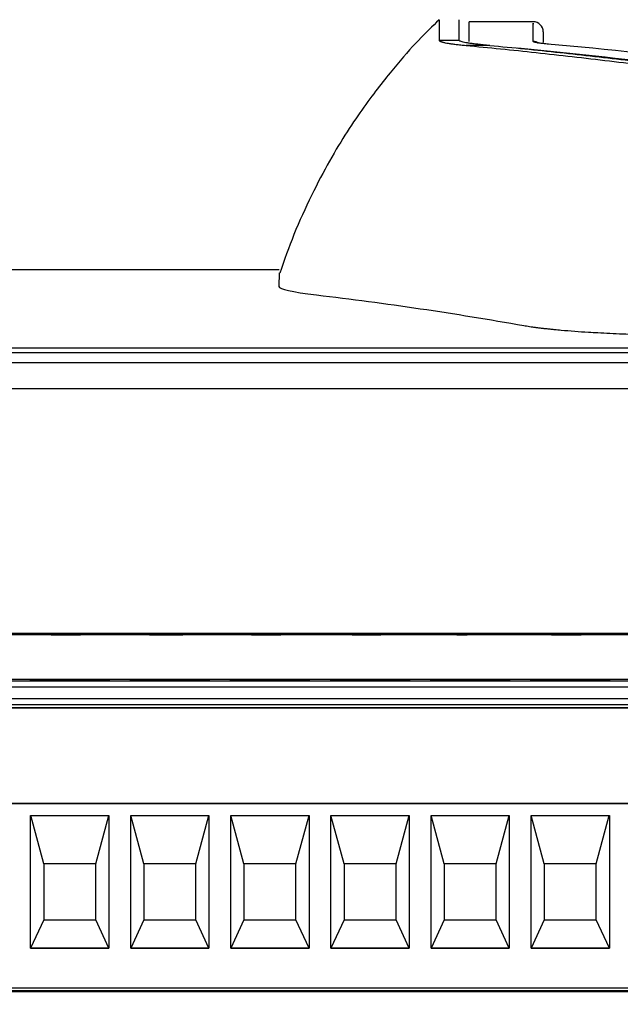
# Model space of a CAD drawing. Header units: millimetres. Extents: x -1111 to 1147, y -743 to 1146.
# Tile 58 of 203: x 186 to 216, y -394 to -345. Entities that reach past the tile are written whole.
import ezdxf

# ---------------------------------------------------------------- set-up
doc = ezdxf.new("R2010")
doc.units = ezdxf.units.MM
doc.styles.add('SLDTEXTSTYLE0', font='TXT', dxfattribs={"width": 0.75})
doc.dimstyles.new('SLDDIMSTYLE0', dxfattribs={"dimtxt": 3.5, "dimasz": 3.302, "dimexe": 0, "dimexo": 0.0625, "dimgap": 0.875, "dimtad": 1, "dimrnd": 1e-09, "dimzin": 12, "dimdsep": 46, "dimtxsty": 'SLDTEXTSTYLE0', "dimsah": 1, "dimcen": 0.09, "dimadec": 0, "dimazin": 3, "dimtfac": 1, "dimtofl": 0, "dimtmove": 0, "dimatfit": 3, "dimfxl": 1, "dimfrac": 2, "dimtolj": 1, "dimtzin": 12, "dimarcsym": 0})

# ---------------------------------------------------------------- blocks, each defined once
blk = doc.blocks.new('_D_2')
at = {"color": 8, "linetype": 'Continuous', "lineweight": 0}
for p, q in [((102.317, -419.04), (102.317, -281.652)), ((335.887, -419.04), (335.887, -281.652)), ((102.317, -282.652), (335.887, -282.652))]:
    blk.add_line(p, q, dxfattribs=at)
at = {"color": 8, "linetype": 'Continuous', "lineweight": 18}
for points in [[(102.317, -282.652), (105.619, -283.16), (105.619, -282.144)], [(335.887, -282.652), (332.585, -282.144), (332.585, -283.16)]]:
    blk.add_solid(points, dxfattribs=at)
at = {"color": 8, "linetype": 'Continuous', "lineweight": 18, "insert": (218.554, -278.141), "char_height": 3.5, "attachment_point": 1, "style": 'SLDTEXTSTYLE0'}
blk.add_mtext('233.57', dxfattribs=at)

msp = doc.modelspace()

# ---------------------------------------------------------------- linework, layer by layer
at = {"color": 7, "linetype": 'Continuous', "lineweight": 25}
for p, q in [((211.473, -345.308), (208.273, -345.308)), ((208.273, -346.289), (208.273, -345.308)), ((211.973, -345.808), (211.973, -346.34)), ((206.775, -346.228), (207.764, -346.228)), ((207.764, -346.228), (207.763, -346.224)), ((209.306, -346.489), (208.115, -346.489)), ((209.306, -346.489), (208.972, -346.459)), ((198.775, -357.707), (119.2, -357.707)), ((198.775, -357.857), (198.774, -358.531)), ((318.085, -361.841), (159.123, -361.841)), ((318.083, -361.621), (159.125, -361.621)), ((177.19, -362.325), (265.725, -362.325)), ((177.19, -363.632), (265.725, -363.632)), ((265.725, -375.87), (177.19, -375.87)), ((188.17, -375.94), (183.17, -375.94)), ((187.811, -375.929), (187.367, -375.929)), ((187.426, -375.92), (187.871, -375.921)), ((188.031, -375.923), (187.989, -375.926)), ((193.17, -375.94), (188.17, -375.94)), ((193.285, -375.915), (192.308, -375.927)), ((192.308, -375.927), (192.308, -375.931)), ((192.308, -375.931), (193.226, -375.931)), ((192.698, -375.927), (193.226, -375.921)), ((193.226, -375.927), (192.698, -375.927)), ((198.17, -375.94), (193.17, -375.94)), ((193.226, -375.921), (193.226, -375.927)), ((193.226, -375.931), (193.226, -375.935)), ((193.226, -375.935), (193.671, -375.935)), ((193.671, -375.915), (193.285, -375.915)), ((193.671, -375.927), (193.671, -375.915)), ((193.967, -375.927), (193.671, -375.927)), ((193.671, -375.935), (193.671, -375.931)), ((193.671, -375.931), (193.967, -375.931)), ((193.967, -375.931), (193.967, -375.927)), ((197.752, -375.929), (197.367, -375.929)), ((197.693, -375.915), (197.426, -375.926)), ((197.426, -375.926), (197.814, -375.927)), ((198.819, -375.915), (197.693, -375.915)), ((197.959, -375.923), (198.049, -375.919)), ((198.049, -375.919), (198.819, -375.919)), ((203.17, -375.94), (198.17, -375.94)), ((198.819, -375.919), (198.819, -375.915)), ((208.167, -375.94), (203.17, -375.94)), ((203.375, -375.92), (203.819, -375.92)), ((208.878, -375.915), (207.367, -375.915)), ((207.367, -375.915), (207.367, -375.919)), ((207.367, -375.919), (208.375, -375.919)), ((207.663, -375.935), (208.108, -375.935)), ((213.17, -375.94), (208.167, -375.94)), ((208.878, -375.918), (208.878, -375.915)), ((218.17, -375.94), (213.17, -375.94)), ((240.822, -378.174), (175.822, -378.174)), ((175.822, -378.229), (240.822, -378.229)), ((175.822, -378.532), (240.822, -378.532)), ((240.822, -379.132), (175.822, -379.132)), ((240.822, -379.429), (175.822, -379.429)), ((176.172, -379.576), (240.472, -379.576)), ((176.172, -379.581), (240.472, -379.581)), ((175.872, -384.361), (240.772, -384.361)), ((240.772, -384.365), (175.872, -384.365)), ((186.369, -391.589), (186.369, -384.965)), ((186.369, -384.965), (190.275, -384.965)), ((187.022, -387.376), (186.37, -384.965)), ((189.622, -387.376), (190.274, -384.965)), ((190.275, -384.965), (190.275, -391.589)), ((191.369, -391.589), (191.369, -384.965)), ((191.369, -384.965), (195.275, -384.965)), ((192.022, -387.376), (191.37, -384.965)), ((194.622, -387.376), (195.274, -384.965)), ((195.275, -384.965), (195.275, -391.589)), ((196.369, -391.589), (196.369, -384.965)), ((196.369, -384.965), (200.275, -384.965)), ((197.022, -387.376), (196.37, -384.965)), ((199.622, -387.376), (200.274, -384.965)), ((200.275, -384.965), (200.275, -391.589)), ((201.369, -391.589), (201.369, -384.965)), ((201.369, -384.965), (205.275, -384.965)), ((202.022, -387.376), (201.37, -384.965)), ((204.622, -387.376), (205.274, -384.965)), ((205.275, -384.965), (205.275, -391.589)), ((206.369, -391.589), (206.369, -384.965)), ((206.369, -384.965), (210.275, -384.965)), ((207.022, -387.376), (206.37, -384.965)), ((209.622, -387.376), (210.274, -384.965)), ((210.275, -384.965), (210.275, -391.589)), ((211.369, -391.589), (211.369, -384.965)), ((211.369, -384.965), (215.275, -384.965)), ((212.022, -387.376), (211.37, -384.965)), ((214.622, -387.376), (215.274, -384.965)), ((215.275, -384.965), (215.275, -391.589)), ((189.622, -387.376), (187.022, -387.376)), ((187.022, -387.376), (187.022, -390.175)), ((189.622, -390.175), (189.622, -387.376)), ((194.622, -387.376), (192.022, -387.376)), ((192.022, -387.376), (192.022, -390.175)), ((194.622, -390.175), (194.622, -387.376)), ((199.622, -387.376), (197.022, -387.376)), ((197.022, -387.376), (197.022, -390.175)), ((199.622, -390.175), (199.622, -387.376)), ((204.622, -387.376), (202.022, -387.376)), ((202.022, -387.376), (202.022, -390.175)), ((204.622, -390.175), (204.622, -387.376)), ((209.622, -387.376), (207.022, -387.376)), ((207.022, -387.376), (207.022, -390.175)), ((209.622, -390.175), (209.622, -387.376)), ((214.622, -387.376), (212.022, -387.376)), ((212.022, -387.376), (212.022, -390.175)), ((214.622, -390.175), (214.622, -387.376)), ((187.022, -390.175), (186.369, -391.588)), ((187.022, -390.175), (189.622, -390.175)), ((190.275, -391.588), (189.622, -390.175)), ((192.022, -390.175), (191.369, -391.588)), ((192.022, -390.175), (194.622, -390.175)), ((195.275, -391.588), (194.622, -390.175)), ((197.022, -390.175), (196.369, -391.588)), ((197.022, -390.175), (199.622, -390.175)), ((200.275, -391.588), (199.622, -390.175)), ((202.022, -390.175), (201.369, -391.588)), ((202.022, -390.175), (204.622, -390.175)), ((205.275, -391.588), (204.622, -390.175)), ((207.022, -390.175), (206.369, -391.588)), ((207.022, -390.175), (209.622, -390.175)), ((210.275, -391.588), (209.622, -390.175)), ((212.022, -390.175), (211.369, -391.588)), ((212.022, -390.175), (214.622, -390.175)), ((215.275, -391.588), (214.622, -390.175)), ((186.369, -391.588), (190.275, -391.588)), ((190.275, -391.589), (186.369, -391.589)), ((191.369, -391.588), (195.275, -391.588)), ((195.275, -391.589), (191.369, -391.589)), ((196.369, -391.588), (200.275, -391.588)), ((200.275, -391.589), (196.369, -391.589)), ((201.369, -391.588), (205.275, -391.588)), ((205.275, -391.589), (201.369, -391.589)), ((206.369, -391.588), (210.275, -391.588)), ((210.275, -391.589), (206.369, -391.589)), ((211.369, -391.588), (215.275, -391.588)), ((215.275, -391.589), (211.369, -391.589)), ((240.772, -393.589), (175.872, -393.589)), ((267.58, -393.779), (184.195, -393.779)), ((240.822, -393.725), (184.247, -393.725))]:
    msp.add_line(p, q, dxfattribs=at)
at = {"color": 7, "linetype": 'Continuous', "lineweight": 25, "flags": 128}
for points in [[(190.322, -378.194), (190.17, -378.201), (189.736, -378.206), (189.087, -378.21), (188.322, -378.212), (187.557, -378.21), (186.908, -378.206), (186.474, -378.201), (186.322, -378.194), (186.474, -378.187), (186.908, -378.182), (187.557, -378.178), (188.322, -378.177), (189.087, -378.178), (189.736, -378.182), (190.17, -378.187), (190.322, -378.194)], [(195.322, -378.194), (195.17, -378.201), (194.736, -378.206), (194.087, -378.21), (193.322, -378.212), (192.557, -378.21), (191.908, -378.206), (191.474, -378.201), (191.322, -378.194), (191.474, -378.187), (191.908, -378.182), (192.557, -378.178), (193.322, -378.177), (194.087, -378.178), (194.736, -378.182), (195.17, -378.187), (195.322, -378.194)], [(200.322, -378.194), (200.17, -378.201), (199.736, -378.206), (199.087, -378.21), (198.322, -378.212), (197.557, -378.21), (196.908, -378.206), (196.474, -378.201), (196.322, -378.194), (196.474, -378.187), (196.908, -378.182), (197.557, -378.178), (198.322, -378.177), (199.087, -378.178), (199.736, -378.182), (200.17, -378.187), (200.322, -378.194)], [(205.322, -378.194), (205.17, -378.201), (204.736, -378.206), (204.087, -378.21), (203.322, -378.212), (202.557, -378.21), (201.908, -378.206), (201.474, -378.201), (201.322, -378.194), (201.474, -378.187), (201.908, -378.182), (202.557, -378.178), (203.322, -378.177), (204.087, -378.178), (204.736, -378.182), (205.17, -378.187), (205.322, -378.194)], [(210.322, -378.194), (210.17, -378.201), (209.736, -378.206), (209.087, -378.21), (208.322, -378.212), (207.557, -378.21), (206.908, -378.206), (206.474, -378.201), (206.322, -378.194), (206.474, -378.187), (206.908, -378.182), (207.557, -378.178), (208.322, -378.177), (209.087, -378.178), (209.736, -378.182), (210.17, -378.187), (210.322, -378.194)], [(215.322, -378.194), (215.17, -378.201), (214.736, -378.206), (214.087, -378.21), (213.322, -378.212), (212.557, -378.21), (211.908, -378.206), (211.474, -378.201), (211.322, -378.194), (211.474, -378.187), (211.908, -378.182), (212.557, -378.178), (213.322, -378.177), (214.087, -378.178), (214.736, -378.182), (215.17, -378.187), (215.322, -378.194)]]:
    msp.add_lwpolyline(points, dxfattribs=at)
at = {"color": 7, "linetype": 'Continuous', "lineweight": 25}
msp.add_arc((211.473, -345.808), 0.5, 360, 90, dxfattribs=at)
for centre, major_axis, ratio, start_param, end_param in [((182.865, -1195.308), (0.786, 850), 0.57735, 6.212181, 6.228013), ((186.56, -1195.308), (0.785, 850), 0.57701, 6.214019, 6.232521)]:
    msp.add_ellipse(centre, major_axis=major_axis, ratio=ratio, start_param=start_param, end_param=end_param, dxfattribs=at)
for points, knots in [([(206.775, -345.21), (206.436, -345.536), (205.733, -346.213), (204.765, -347.307), (203.812, -348.488), (203.045, -349.512), (202.209, -350.728), (201.317, -352.191), (200.392, -353.966), (199.505, -355.885), (199.039, -357.223), (198.813, -357.871)], [0, 0, 0, 0, 0.19415, 0.40276, 0.500997, 0.593869, 0.681076, 0.763313, 0.843049, 0.923939, 1, 1, 1, 1]), ([(207.754, -345.203), (207.754, -345.204), (207.754, -345.206), (207.755, -345.222), (207.755, -345.248), (207.755, -345.285), (207.755, -345.332), (207.756, -345.389), (207.757, -345.457), (207.757, -345.535), (207.758, -345.624), (207.759, -345.722), (207.76, -345.832), (207.761, -345.952), (207.762, -346.081), (207.763, -346.177), (207.763, -346.224)], [0, 0, 0, 0, 0.07144, 0.142875, 0.214305, 0.285732, 0.357156, 0.428578, 0.5, 0.571422, 0.642844, 0.714268, 0.785695, 0.857125, 0.92856, 1, 1, 1, 1]), ([(206.775, -346.228), (206.776, -346.234), (206.777, -346.244), (206.792, -346.261), (206.816, -346.277), (206.849, -346.293), (206.892, -346.309), (206.944, -346.324), (207.006, -346.34), (207.097, -346.36), (207.225, -346.384), (207.404, -346.411), (207.612, -346.438), (207.846, -346.464), (208.025, -346.48), (208.115, -346.489)], [0, 0, 0, 0, 0.059354, 0.118515, 0.177541, 0.236488, 0.295416, 0.354381, 0.41344, 0.472652, 0.578805, 0.684295, 0.789442, 0.89457, 1, 1, 1, 1]), ([(208.972, -346.459), (208.926, -346.455), (208.834, -346.446), (208.707, -346.433), (208.586, -346.42), (208.474, -346.407), (208.369, -346.393), (208.272, -346.38), (208.156, -346.362), (208.033, -346.339), (207.916, -346.312), (207.832, -346.284), (207.778, -346.256), (207.768, -346.238), (207.764, -346.228)], [0, 0, 0, 0, 0.060309, 0.12048, 0.180571, 0.24064, 0.300745, 0.360944, 0.421294, 0.537424, 0.652947, 0.768275, 0.883823, 1, 1, 1, 1]), ([(212.181, -346.422), (212.125, -346.417), (212.069, -346.411), (211.968, -346.401), (211.92, -346.396), (211.788, -346.379), (211.714, -346.369), (211.594, -346.346), (211.549, -346.335), (211.488, -346.313), (211.479, -346.302), (211.473, -346.291)], [0, 0, 0, 0, 0.125, 0.125, 0.25, 0.25, 0.5, 0.5, 0.75, 0.75, 1, 1, 1, 1]), ([(211.723, -346.36), (211.677, -346.337), (211.607, -346.303), (211.52, -346.291), (211.483, -346.291), (211.473, -346.291)], [0, 0, 0, 0, 0.577331, 0.889119, 1, 1, 1, 1]), ([(208.115, -346.489), (208.691, -346.545), (209.858, -346.658), (211.628, -346.844), (213.439, -347.045), (215.29, -347.262), (216.537, -347.418), (217.167, -347.498)], [0, 0, 0, 0, 0.191044, 0.386566, 0.586566, 0.791044, 1, 1, 1, 1]), ([(209.306, -346.489), (209.887, -346.545), (211.051, -346.658), (212.797, -346.841), (214.542, -347.035), (216.287, -347.238), (217.451, -347.383), (218.032, -347.455)], [0, 0, 0, 0, 0.199996, 0.399993, 0.599991, 0.799993, 1, 1, 1, 1]), ([(212.228, -346.423), (212.211, -346.422), (212.027, -346.405), (211.825, -346.383), (211.686, -346.352), (211.693, -346.355), (211.695, -346.355)], [0, 0, 0, 0, 0.056566, 0.59044, 0.900086, 1, 1, 1, 1]), ([(211.004, -360.483), (211.049, -360.491), (211.14, -360.507), (211.287, -360.53), (211.443, -360.553), (211.607, -360.575), (211.78, -360.598), (211.96, -360.62), (212.148, -360.641), (212.343, -360.662), (212.58, -360.686), (212.97, -360.722), (213.523, -360.767), (214.144, -360.809), (214.928, -360.855), (215.928, -360.903), (216.9, -360.936), (217.55, -360.953), (217.886, -360.96), (218.308, -360.968), (218.816, -360.975), (219.412, -360.98), (219.84, -360.98), (220.067, -360.981)], [0, 0, 0, 0, 0.0279252, 0.0558141, 0.0836677, 0.1114862, 0.1392695, 0.167017, 0.1947278, 0.2224008, 0.2500347, 0.2919131, 0.3749532, 0.4511343, 0.500675, 0.6254988, 0.7503947, 0.77346, 0.8039419, 0.8418389, 0.8871486, 0.9398685, 1, 1, 1, 1]), ([(187.367, -375.929), (187.378, -375.93), (187.399, -375.931), (187.478, -375.932), (187.532, -375.933), (187.669, -375.934), (187.749, -375.935), (187.927, -375.935), (188.02, -375.935), (188.115, -375.935)], [0, 0, 0, 0, 0.25, 0.25, 0.5, 0.5, 0.75, 0.75, 1, 1, 1, 1]), ([(188.121, -375.915), (188.078, -375.915), (188.035, -375.915), (187.952, -375.915), (187.911, -375.915), (187.789, -375.915), (187.713, -375.916), (187.582, -375.917), (187.534, -375.917), (187.465, -375.919), (187.444, -375.919), (187.426, -375.92)], [0, 0, 0, 0, 0.125, 0.125, 0.25, 0.25, 0.5, 0.5, 0.75, 0.75, 1, 1, 1, 1]), ([(188.124, -375.932), (188.102, -375.932), (188.081, -375.932), (188.039, -375.932), (188.018, -375.932), (187.959, -375.931), (187.926, -375.931), (187.872, -375.931), (187.853, -375.93), (187.825, -375.929), (187.818, -375.929), (187.811, -375.929)], [0, 0, 0, 0, 0.125, 0.125, 0.25, 0.25, 0.5, 0.5, 0.75, 0.75, 1, 1, 1, 1]), ([(187.871, -375.921), (187.876, -375.92), (187.881, -375.92), (187.902, -375.92), (187.917, -375.919), (187.961, -375.919), (187.988, -375.918), (188.036, -375.918), (188.053, -375.918), (188.088, -375.918), (188.106, -375.918), (188.125, -375.918)], [0, 0, 0, 0, 0.25, 0.25, 0.5, 0.5, 0.75, 0.75, 0.875, 0.875, 1, 1, 1, 1]), ([(187.989, -375.926), (188.004, -375.926), (188.018, -375.926), (188.033, -375.926), (188.047, -375.926), (188.062, -375.926), (188.077, -375.926), (188.106, -375.926), (188.136, -375.926), (188.166, -375.926)], [0, 0, 0, 0, 0.0000451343, 0.0000451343, 0.0000451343, 0.0000903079, 0.0000903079, 0.0000903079, 0.0001803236, 0.0001803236, 0.0001803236, 0.0001803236]), ([(188.345, -375.92), (188.343, -375.921), (188.34, -375.921), (188.311, -375.922), (188.288, -375.922), (188.228, -375.922), (188.191, -375.923), (188.113, -375.923), (188.072, -375.923), (188.031, -375.923)], [0, 0, 0, 0, 0.25, 0.25, 0.5, 0.5, 0.75, 0.75, 1, 1, 1, 1]), ([(188.115, -375.935), (188.213, -375.935), (188.31, -375.935), (188.495, -375.934), (188.577, -375.934), (188.721, -375.933), (188.781, -375.932), (188.84, -375.931), (188.854, -375.931), (188.874, -375.93), (188.877, -375.929), (188.878, -375.929)], [0, 0, 0, 0, 0.25, 0.25, 0.5, 0.5, 0.75, 0.75, 0.875, 0.875, 1, 1, 1, 1]), ([(188.631, -375.917), (188.598, -375.916), (188.563, -375.916), (188.484, -375.916), (188.443, -375.915), (188.355, -375.915), (188.308, -375.915), (188.215, -375.915), (188.168, -375.915), (188.121, -375.915)], [0, 0, 0, 0, 0.25, 0.25, 0.5, 0.5, 0.75, 0.75, 1, 1, 1, 1]), ([(188.434, -375.929), (188.433, -375.929), (188.429, -375.929), (188.405, -375.93), (188.385, -375.931), (188.329, -375.931), (188.295, -375.931), (188.214, -375.932), (188.169, -375.932), (188.124, -375.932)], [0, 0, 0, 0, 0.25, 0.25, 0.5, 0.5, 0.75, 0.75, 1, 1, 1, 1]), ([(188.125, -375.918), (188.155, -375.918), (188.186, -375.918), (188.244, -375.918), (188.269, -375.919), (188.309, -375.919), (188.324, -375.919), (188.342, -375.92), (188.344, -375.92), (188.345, -375.92)], [0, 0, 0, 0, 0.25, 0.25, 0.5, 0.5, 0.75, 0.75, 1, 1, 1, 1]), ([(188.166, -375.926), (188.206, -375.926), (188.247, -375.926), (188.317, -375.926), (188.347, -375.926), (188.394, -375.927), (188.411, -375.927), (188.43, -375.928), (188.432, -375.928), (188.434, -375.929)], [0, 0, 0, 0, 0.25, 0.25, 0.5, 0.5, 0.75, 0.75, 1, 1, 1, 1]), ([(188.457, -375.924), (188.547, -375.924), (188.633, -375.923), (188.725, -375.922), (188.75, -375.922), (188.782, -375.921), (188.788, -375.92), (188.789, -375.92)], [0, 0, 0, 0, 0.5, 0.5, 0.75, 0.75, 1, 1, 1, 1]), ([(188.878, -375.929), (188.877, -375.928), (188.87, -375.928), (188.834, -375.927), (188.805, -375.926), (188.729, -375.925), (188.683, -375.925), (188.577, -375.924), (188.518, -375.924), (188.457, -375.924)], [0, 0, 0, 0, 0.25, 0.25, 0.5, 0.5, 0.75, 0.75, 1, 1, 1, 1]), ([(188.789, -375.92), (188.789, -375.92), (188.786, -375.919), (188.772, -375.919), (188.762, -375.918), (188.72, -375.918), (188.678, -375.917), (188.631, -375.917)], [0, 0, 0, 0, 0.25, 0.25, 0.5, 0.5, 1, 1, 1, 1]), ([(197.367, -375.929), (197.38, -375.93), (197.401, -375.931), (197.479, -375.932), (197.534, -375.933), (197.672, -375.934), (197.754, -375.935), (197.889, -375.935), (197.935, -375.935), (198.028, -375.935), (198.076, -375.935), (198.124, -375.935)], [0, 0, 0, 0, 0.25, 0.25, 0.5, 0.5, 0.75, 0.75, 0.875, 0.875, 1, 1, 1, 1]), ([(198.105, -375.932), (198.059, -375.932), (198.014, -375.932), (197.93, -375.931), (197.893, -375.931), (197.829, -375.931), (197.804, -375.93), (197.769, -375.93), (197.76, -375.929), (197.752, -375.929)], [0, 0, 0, 0, 0.25, 0.25, 0.5, 0.5, 0.75, 0.75, 1, 1, 1, 1]), ([(197.814, -375.927), (197.856, -375.926), (197.901, -375.926), (197.983, -375.925), (198.013, -375.925), (198.074, -375.925), (198.106, -375.925), (198.138, -375.925)], [0, 0, 0, 0, 0.5, 0.5, 0.75, 0.75, 1, 1, 1, 1]), ([(198.244, -375.922), (198.194, -375.922), (198.143, -375.922), (198.047, -375.922), (198.002, -375.922), (197.959, -375.923)], [0, 0, 0, 0, 0.5, 0.5, 1, 1, 1, 1]), ([(198.463, -375.928), (198.462, -375.929), (198.458, -375.929), (198.432, -375.93), (198.409, -375.931), (198.341, -375.931), (198.299, -375.931), (198.206, -375.932), (198.156, -375.932), (198.105, -375.932)], [0, 0, 0, 0, 0.25, 0.25, 0.5, 0.5, 0.75, 0.75, 1, 1, 1, 1]), ([(198.124, -375.935), (198.183, -375.935), (198.243, -375.935), (198.359, -375.935), (198.417, -375.935), (198.524, -375.934), (198.575, -375.934), (198.667, -375.933), (198.706, -375.933), (198.744, -375.933)], [0, 0, 0, 0, 0.25, 0.25, 0.5, 0.5, 0.75, 0.75, 1, 1, 1, 1]), ([(198.138, -375.925), (198.185, -375.925), (198.231, -375.925), (198.318, -375.926), (198.357, -375.926), (198.417, -375.926), (198.436, -375.927), (198.46, -375.928), (198.463, -375.928), (198.463, -375.928)], [0, 0, 0, 0, 0.25, 0.25, 0.5, 0.5, 0.75, 0.75, 1, 1, 1, 1]), ([(198.908, -375.928), (198.907, -375.928), (198.905, -375.927), (198.893, -375.927), (198.883, -375.926), (198.842, -375.925), (198.796, -375.924), (198.675, -375.923), (198.601, -375.923), (198.474, -375.922), (198.43, -375.922), (198.339, -375.922), (198.291, -375.922), (198.244, -375.922)], [0, 0, 0, 0, 0.125, 0.125, 0.25, 0.25, 0.5, 0.5, 0.75, 0.75, 0.875, 0.875, 1, 1, 1, 1]), ([(198.744, -375.933), (198.796, -375.932), (198.84, -375.931), (198.881, -375.93), (198.891, -375.93), (198.905, -375.929), (198.907, -375.929), (198.908, -375.928)], [0, 0, 0, 0, 0.5, 0.5, 0.75, 0.75, 1, 1, 1, 1]), ([(203.185, -375.915), (203.116, -375.915), (203.049, -375.915), (202.917, -375.915), (202.853, -375.915), (202.679, -375.916), (202.582, -375.917), (202.452, -375.919), (202.417, -375.92), (202.375, -375.923), (202.369, -375.924), (202.367, -375.925)], [0, 0, 0, 0, 0.125, 0.125, 0.25, 0.25, 0.5, 0.5, 0.75, 0.75, 1, 1, 1, 1]), ([(202.367, -375.925), (202.368, -375.926), (202.374, -375.927), (202.415, -375.93), (202.449, -375.931), (202.571, -375.933), (202.664, -375.934), (202.832, -375.935), (202.891, -375.935), (203.02, -375.935), (203.085, -375.935), (203.151, -375.935)], [0, 0, 0, 0, 0.25, 0.25, 0.5, 0.5, 0.75, 0.75, 0.875, 0.875, 1, 1, 1, 1]), ([(202.778, -375.924), (202.787, -375.923), (202.798, -375.922), (202.859, -375.92), (202.891, -375.919), (202.966, -375.919), (202.995, -375.918), (203.058, -375.918), (203.093, -375.918), (203.128, -375.918)], [0, 0, 0, 0, 0.5, 0.5, 0.75, 0.75, 0.875, 0.875, 1, 1, 1, 1]), ([(203.195, -375.922), (203.156, -375.922), (203.116, -375.922), (203.038, -375.922), (203, -375.923), (202.929, -375.923), (202.895, -375.923), (202.832, -375.923), (202.805, -375.924), (202.778, -375.924)], [0, 0, 0, 0, 0.25, 0.25, 0.5, 0.5, 0.75, 0.75, 1, 1, 1, 1]), ([(202.811, -375.929), (202.812, -375.928), (202.816, -375.928), (202.84, -375.927), (202.861, -375.927), (202.92, -375.926), (202.956, -375.926), (203.035, -375.926), (203.078, -375.926), (203.12, -375.926)], [0, 0, 0, 0, 0.25, 0.25, 0.5, 0.5, 0.75, 0.75, 1, 1, 1, 1]), ([(203.143, -375.932), (203.119, -375.932), (203.096, -375.932), (203.05, -375.932), (203.028, -375.932), (202.964, -375.931), (202.926, -375.931), (202.864, -375.931), (202.842, -375.93), (202.817, -375.929), (202.812, -375.929), (202.811, -375.929)], [0, 0, 0, 0, 0.125, 0.125, 0.25, 0.25, 0.5, 0.5, 0.75, 0.75, 1, 1, 1, 1]), ([(203.12, -375.926), (203.166, -375.926), (203.21, -375.926), (203.294, -375.926), (203.332, -375.926), (203.39, -375.927), (203.409, -375.927), (203.43, -375.928), (203.433, -375.928), (203.434, -375.929)], [0, 0, 0, 0, 0.25, 0.25, 0.5, 0.5, 0.75, 0.75, 1, 1, 1, 1]), ([(203.128, -375.918), (203.161, -375.918), (203.195, -375.918), (203.257, -375.918), (203.285, -375.919), (203.328, -375.919), (203.344, -375.919), (203.365, -375.92), (203.37, -375.92), (203.375, -375.92)], [0, 0, 0, 0, 0.25, 0.25, 0.5, 0.5, 0.75, 0.75, 1, 1, 1, 1]), ([(203.434, -375.929), (203.433, -375.929), (203.431, -375.93), (203.412, -375.93), (203.396, -375.931), (203.343, -375.931), (203.307, -375.931), (203.229, -375.932), (203.185, -375.932), (203.143, -375.932)], [0, 0, 0, 0, 0.25, 0.25, 0.5, 0.5, 0.75, 0.75, 1, 1, 1, 1]), ([(203.151, -375.935), (203.201, -375.935), (203.25, -375.935), (203.346, -375.935), (203.394, -375.935), (203.532, -375.934), (203.615, -375.934), (203.75, -375.933), (203.802, -375.932), (203.849, -375.931), (203.861, -375.93), (203.875, -375.929), (203.877, -375.929), (203.878, -375.929)], [0, 0, 0, 0, 0.125, 0.125, 0.25, 0.25, 0.5, 0.5, 0.75, 0.75, 0.875, 0.875, 1, 1, 1, 1]), ([(203.819, -375.92), (203.805, -375.919), (203.787, -375.919), (203.725, -375.917), (203.681, -375.917), (203.567, -375.916), (203.499, -375.915), (203.347, -375.915), (203.266, -375.915), (203.185, -375.915)], [0, 0, 0, 0, 0.25, 0.25, 0.5, 0.5, 0.75, 0.75, 1, 1, 1, 1]), ([(203.878, -375.929), (203.876, -375.928), (203.866, -375.927), (203.806, -375.926), (203.756, -375.925), (203.629, -375.924), (203.554, -375.923), (203.425, -375.923), (203.381, -375.922), (203.29, -375.922), (203.243, -375.922), (203.195, -375.922)], [0, 0, 0, 0, 0.25, 0.25, 0.5, 0.5, 0.75, 0.75, 0.875, 0.875, 1, 1, 1, 1]), ([(208.375, -375.919), (208.27, -375.92), (208.172, -375.921), (208.004, -375.924), (207.931, -375.925), (207.808, -375.928), (207.759, -375.929), (207.706, -375.931), (207.692, -375.932), (207.671, -375.933), (207.666, -375.934), (207.663, -375.935)], [0, 0, 0, 0, 0.25, 0.25, 0.5, 0.5, 0.75, 0.75, 0.875, 0.875, 1, 1, 1, 1]), ([(208.108, -375.935), (208.109, -375.934), (208.114, -375.933), (208.135, -375.932), (208.15, -375.931), (208.206, -375.929), (208.256, -375.927), (208.387, -375.924), (208.467, -375.923), (208.649, -375.92), (208.752, -375.919), (208.878, -375.918)], [0, 0, 0, 0, 0.125, 0.125, 0.25, 0.25, 0.5, 0.5, 0.75, 0.75, 1, 1, 1, 1]), ([(212.76, -375.924), (212.702, -375.924), (212.648, -375.924), (212.548, -375.925), (212.504, -375.926), (212.436, -375.926), (212.41, -375.927), (212.375, -375.928), (212.369, -375.929), (212.367, -375.929)], [0, 0, 0, 0, 0.25, 0.25, 0.5, 0.5, 0.75, 0.75, 1, 1, 1, 1]), ([(212.367, -375.929), (212.368, -375.93), (212.371, -375.93), (212.39, -375.931), (212.405, -375.931), (212.447, -375.932), (212.474, -375.932), (212.537, -375.933), (212.574, -375.933), (212.613, -375.934)], [0, 0, 0, 0, 0.25, 0.25, 0.5, 0.5, 0.75, 0.75, 1, 1, 1, 1]), ([(213.123, -375.915), (213.037, -375.915), (212.953, -375.915), (212.789, -375.915), (212.709, -375.916), (212.573, -375.916), (212.517, -375.917), (212.461, -375.918), (212.448, -375.918), (212.43, -375.919), (212.427, -375.92), (212.426, -375.92)], [0, 0, 0, 0, 0.25, 0.25, 0.5, 0.5, 0.75, 0.75, 0.875, 0.875, 1, 1, 1, 1]), ([(212.426, -375.92), (212.428, -375.92), (212.433, -375.921), (212.464, -375.922), (212.486, -375.922), (212.545, -375.923), (212.583, -375.923), (212.666, -375.924), (212.713, -375.924), (212.76, -375.924)], [0, 0, 0, 0, 0.25, 0.25, 0.5, 0.5, 0.75, 0.75, 1, 1, 1, 1]), ([(212.613, -375.934), (212.651, -375.934), (212.689, -375.934), (212.772, -375.935), (212.815, -375.935), (212.948, -375.935), (213.042, -375.935), (213.135, -375.935)], [0, 0, 0, 0, 0.25, 0.25, 0.5, 0.5, 1, 1, 1, 1]), ([(212.811, -375.929), (212.813, -375.928), (212.818, -375.928), (212.846, -375.927), (212.865, -375.927), (212.917, -375.926), (212.952, -375.926), (213.033, -375.926), (213.078, -375.926), (213.122, -375.926)], [0, 0, 0, 0, 0.25, 0.25, 0.5, 0.5, 0.75, 0.75, 1, 1, 1, 1]), ([(213.128, -375.932), (213.081, -375.932), (213.034, -375.932), (212.951, -375.932), (212.915, -375.931), (212.858, -375.931), (212.839, -375.93), (212.815, -375.93), (212.812, -375.929), (212.811, -375.929)], [0, 0, 0, 0, 0.25, 0.25, 0.5, 0.5, 0.75, 0.75, 1, 1, 1, 1]), ([(212.871, -375.92), (212.872, -375.92), (212.875, -375.92), (212.896, -375.919), (212.914, -375.919), (212.962, -375.918), (212.991, -375.918), (213.055, -375.918), (213.091, -375.918), (213.125, -375.918)], [0, 0, 0, 0, 0.25, 0.25, 0.5, 0.5, 0.75, 0.75, 1, 1, 1, 1]), ([(213.121, -375.923), (213.087, -375.923), (213.052, -375.922), (212.987, -375.922), (212.958, -375.922), (212.912, -375.922), (212.895, -375.921), (212.874, -375.921), (212.872, -375.92), (212.871, -375.92)], [0, 0, 0, 0, 0.25, 0.25, 0.5, 0.5, 0.75, 0.75, 1, 1, 1, 1]), ([(213.375, -375.92), (213.373, -375.92), (213.371, -375.921), (213.35, -375.921), (213.333, -375.922), (213.287, -375.922), (213.257, -375.922), (213.192, -375.922), (213.156, -375.923), (213.121, -375.923)], [0, 0, 0, 0, 0.25, 0.25, 0.5, 0.5, 0.75, 0.75, 1, 1, 1, 1]), ([(213.122, -375.926), (213.166, -375.926), (213.211, -375.926), (213.291, -375.926), (213.326, -375.926), (213.383, -375.927), (213.404, -375.927), (213.429, -375.928), (213.433, -375.928), (213.434, -375.929)], [0, 0, 0, 0, 0.25, 0.25, 0.5, 0.5, 0.75, 0.75, 1, 1, 1, 1]), ([(213.819, -375.92), (213.818, -375.92), (213.815, -375.919), (213.797, -375.918), (213.784, -375.918), (213.729, -375.917), (213.673, -375.916), (213.539, -375.916), (213.46, -375.915), (213.294, -375.915), (213.208, -375.915), (213.123, -375.915)], [0, 0, 0, 0, 0.125, 0.125, 0.25, 0.25, 0.5, 0.5, 0.75, 0.75, 1, 1, 1, 1]), ([(213.125, -375.918), (213.159, -375.918), (213.193, -375.918), (213.257, -375.918), (213.285, -375.918), (213.331, -375.919), (213.349, -375.919), (213.37, -375.92), (213.373, -375.92), (213.375, -375.92)], [0, 0, 0, 0, 0.25, 0.25, 0.5, 0.5, 0.75, 0.75, 1, 1, 1, 1]), ([(213.434, -375.929), (213.433, -375.929), (213.431, -375.93), (213.409, -375.93), (213.392, -375.931), (213.337, -375.931), (213.302, -375.932), (213.221, -375.932), (213.174, -375.932), (213.128, -375.932)], [0, 0, 0, 0, 0.25, 0.25, 0.5, 0.5, 0.75, 0.75, 1, 1, 1, 1]), ([(213.135, -375.935), (213.232, -375.935), (213.328, -375.935), (213.512, -375.935), (213.597, -375.934), (213.738, -375.933), (213.794, -375.932), (213.846, -375.931), (213.859, -375.931), (213.875, -375.93), (213.877, -375.929), (213.878, -375.929)], [0, 0, 0, 0, 0.25, 0.25, 0.5, 0.5, 0.75, 0.75, 0.875, 0.875, 1, 1, 1, 1]), ([(213.482, -375.924), (213.529, -375.924), (213.575, -375.924), (213.657, -375.923), (213.694, -375.923), (213.756, -375.922), (213.78, -375.922), (213.812, -375.921), (213.817, -375.92), (213.819, -375.92)], [0, 0, 0, 0, 0.25, 0.25, 0.5, 0.5, 0.75, 0.75, 1, 1, 1, 1]), ([(213.878, -375.929), (213.878, -375.928), (213.871, -375.928), (213.835, -375.927), (213.808, -375.926), (213.738, -375.925), (213.694, -375.925), (213.595, -375.924), (213.539, -375.924), (213.482, -375.924)], [0, 0, 0, 0, 0.25, 0.25, 0.5, 0.5, 0.75, 0.75, 1, 1, 1, 1])]:
    msp.add_open_spline(points, degree=3, knots=knots, dxfattribs=at)
for points in [[(206.775, -345.203), (206.775, -345.203), (206.775, -345.545), (206.775, -346.228)], [(198.774, -358.531), (198.774, -358.662), (199.418, -358.809), (200.648, -358.954)], [(200.648, -358.954), (204.104, -359.363), (207.556, -359.873), (211.004, -360.483)]]:
    msp.add_open_spline(points, degree=3, dxfattribs=at)
at = {"color": 250, "linetype": 'Continuous', "lineweight": 25}
msp.add_open_spline([(211.473, -346.291), (211.473, -345.845), (211.473, -345.252), (211.473, -345.395), (211.473, -345.431)], degree=3, knots=[0, 0, 0, 0, 0.750346, 1, 1, 1, 1], dxfattribs=at)

# ---------------------------------------------------------------- dimensions: what is measured, and where the dimension line sits
at = {"color": 8, "linetype": 'Continuous', "lineweight": 18}
dim = msp.add_linear_dim(base=(335.887, -282.652), p1=(102.317, -420.04), p2=(335.887, -420.04), dimstyle='SLDDIMSTYLE0', dxfattribs=at)
dim.commit()
dim.dimension.update_dxf_attribs({"geometry": '_D_2', "text_midpoint": (225.666, -282.652), "dimtype": 160})

doc.saveas('drawing.dxf')
